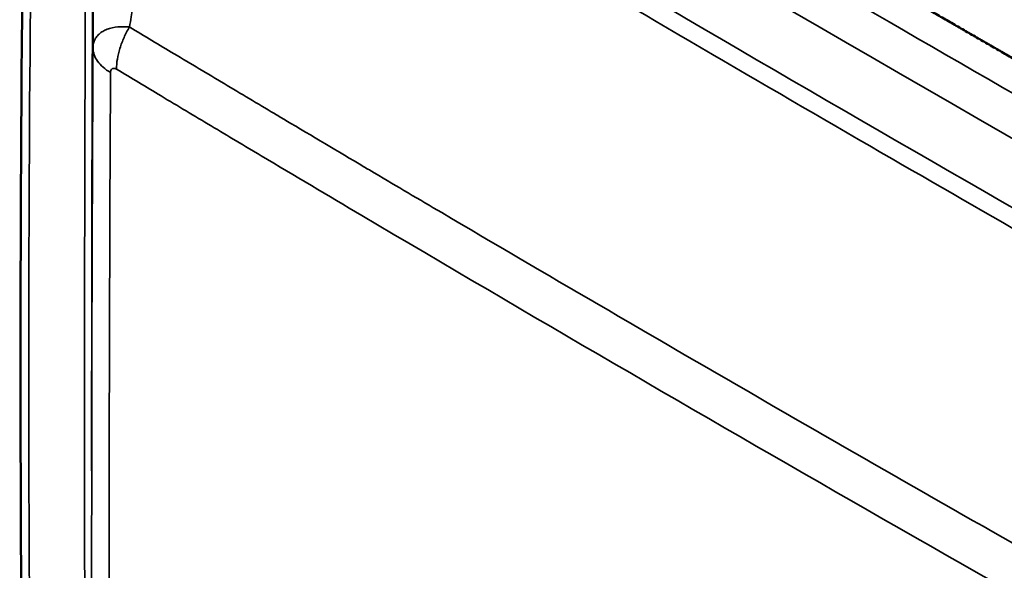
# Model space of a CAD drawing. Header units: inches. Extents: x 0.2 to 50.9, y 0.9 to 32.1.
# Tile 49 of 95: x 35.8 to 38.8, y 11.5 to 13.2. Entities that reach past the tile are written whole.
import ezdxf

# ---------------------------------------------------------------- set-up
doc = ezdxf.new("R2010")
doc.units = ezdxf.units.IN
doc.header["$LTSCALE"] = 1.5
doc.header["$MEASUREMENT"] = 0
doc.layers.add('Visible (ANSI)', color=7, linetype='Continuous', lineweight=50)
doc.layers.add('Visible Narrow (ANSI)', color=7, linetype='Continuous', lineweight=35)

msp = doc.modelspace()

# ---------------------------------------------------------------- linework, layer by layer
at = {"layer": 'Visible (ANSI)'}
for p, q in [((36.0411, 13.1687), (36.0411, 13.1687)), ((38.8337, 13.0246), (38.8337, 13.0246))]:
    msp.add_line(p, q, dxfattribs=at)
msp.add_open_spline([(35.8375, 9.8145), (35.825, 10.4561), (35.8176, 11.0984), (35.8117, 12.6857), (35.8191, 13.6316), (35.8375, 14.5785)], degree=3, knots=[0, 0, 0, 0, 10.000205, 10.000205, 24.694865, 24.694865, 24.694865, 24.694865], dxfattribs=at)
msp.add_open_spline([(39.0205, 13.0239), (38.867, 13.1128), (38.7134, 13.2015), (38.5599, 13.2901), (38.4064, 13.3786), (38.2529, 13.467)], degree=5, dxfattribs=at)
at = {"layer": 'Visible Narrow (ANSI)'}
for centre, major_axis, ratio, start_param, end_param in [((163.2249, 16.1699), (-185.4284, 62.0033), 0.27161, 0.908544, 0.946291), ((213.1933, 32.1323), (-171.1892, -57.8405), 0.801391, 6.002616, 6.034897), ((126.2073, 117.0006), (-55.8854, -195.0707), 0.36293, 5.368999, 5.392236), ((163.2698, 16.2462), (185.417, -62.0207), 0.271483, 4.058976, 4.0791), ((127.3927, 116.8768), (56.6692, 196.022), 0.365574, 2.230269, 2.249536), ((127.3975, 116.8099), (-56.6345, -196.0241), 0.365392, 5.371796, 5.391073)]:
    msp.add_ellipse(centre, major_axis=major_axis, ratio=ratio, start_param=start_param, end_param=end_param, dxfattribs=at)
for points, knots in [([(40.7391, 11.6009), (40.7067, 11.6188), (40.6742, 11.6367), (40.6418, 11.6546), (40.6095, 11.6725), (40.5771, 11.6904), (40.5447, 11.7083), (40.48, 11.7442), (40.4152, 11.7802), (40.3506, 11.8161), (39.1865, 12.4637), (38.0356, 13.1267), (36.8977, 13.8054), (36.8411, 13.8392), (36.7859, 13.8722), (36.7293, 13.9061), (36.6735, 13.9395), (36.6168, 13.9734), (36.5613, 14.0067), (36.5139, 14.0352), (36.4666, 14.0637), (36.4196, 14.092), (36.4108, 14.0973), (36.4021, 14.1025), (36.3932, 14.1079), (36.3843, 14.1132), (36.3754, 14.1186), (36.3665, 14.124), (36.3575, 14.1294), (36.3485, 14.1348), (36.3396, 14.1402), (36.3306, 14.1456), (36.3217, 14.151), (36.3129, 14.1563)], [0, 0, 0, 0, 0.0216418, 0.0216418, 0.0216418, 0.0432835, 0.0432835, 0.0432835, 0.0865671, 0.0865671, 0.0865671, 0.865718, 0.865718, 0.865718, 0.9045161, 0.9045161, 0.9045161, 0.9427858, 0.9427858, 0.9427858, 0.9755132, 0.9755132, 0.9755132, 0.9816349, 0.9816349, 0.9816349, 0.9877565, 0.9877565, 0.9877565, 0.9938782, 0.9938782, 0.9938782, 1, 1, 1, 1]), ([(36.2962, 14.1031), (36.2929, 14.0828), (36.2895, 14.0624), (36.2861, 14.0417), (36.2778, 13.9911), (36.2692, 13.9394), (36.2605, 13.8866), (36.2581, 13.8719), (36.2556, 13.8571), (36.2532, 13.8422), (36.2494, 13.8196), (36.2457, 13.7968), (36.2419, 13.7738), (36.2387, 13.7547), (36.2356, 13.7355), (36.2324, 13.7162), (36.2308, 13.7065), (36.2292, 13.6968), (36.2276, 13.6871), (36.2263, 13.6792), (36.2249, 13.6711), (36.2236, 13.6631), (36.2233, 13.6612), (36.223, 13.6594), (36.2227, 13.6578), (36.2219, 13.6527), (36.221, 13.6475), (36.2202, 13.6423), (36.2098, 13.5794), (36.1988, 13.5127), (36.1872, 13.4423), (36.1767, 13.3787), (36.1657, 13.312), (36.1542, 13.2422), (36.1525, 13.2321), (36.1508, 13.2218), (36.1491, 13.2115)], [0, 0, 0, 0, 0.0723241, 0.0723241, 0.0723241, 0.25, 0.25, 0.25, 0.2996239, 0.2996239, 0.2996239, 0.375, 0.375, 0.375, 0.4375, 0.4375, 0.4375, 0.46875, 0.46875, 0.46875, 0.4939328, 0.4939328, 0.4939328, 0.5, 0.5, 0.5, 0.5194067, 0.5194067, 0.5194067, 0.7555743, 0.7555743, 0.7555743, 0.9689066, 0.9689066, 0.9689066, 1, 1, 1, 1]), ([(40.7235, 11.547), (40.6422, 11.5918), (40.5611, 11.6367), (40.48, 11.6817), (39.8132, 12.0516), (39.1507, 12.4265), (38.4925, 12.8065), (38.1233, 13.0196), (37.7556, 13.2344), (37.3892, 13.4507), (37.2126, 13.5549), (37.0362, 13.6596), (36.86, 13.7648), (36.8535, 13.7686), (36.8471, 13.7725), (36.8407, 13.7763), (36.755, 13.8274), (36.6661, 13.8806), (36.5747, 13.9355), (36.484, 13.9899), (36.3907, 14.046), (36.2962, 14.1031)], [0, 0, 0, 0, 0.0542112, 0.0542112, 0.0542112, 0.5, 0.5, 0.5, 0.75, 0.75, 0.75, 0.8705927, 0.8705927, 0.8705927, 0.875, 0.875, 0.875, 0.9377268, 0.9377268, 0.9377268, 1, 1, 1, 1]), ([(36.0389, 13.9567), (36.0384, 13.8892), (36.038, 13.8216), (36.0377, 13.7541), (36.0344, 13.1739), (36.0328, 12.5963), (36.0328, 12.0213), (36.0328, 11.941), (36.0328, 11.8608), (36.0329, 11.7806)], [0, 0, 0, 0, 0.0521056, 0.0521056, 0.0521056, 0.5, 0.5, 0.5, 0.5623187, 0.5623187, 0.5623187, 0.5623187]), ([(36.037, 13.1469), (36.037, 13.1562), (36.0371, 13.1654), (36.0371, 13.1746), (36.0372, 13.2343), (36.0373, 13.2933), (36.0375, 13.3518), (36.0375, 13.3532), (36.0375, 13.3545), (36.0375, 13.3559), (36.0376, 13.4101), (36.0377, 13.4636), (36.0378, 13.5168), (36.0378, 13.5236), (36.0379, 13.5303), (36.0379, 13.5371), (36.0379, 13.5421), (36.0379, 13.5472), (36.0379, 13.5522), (36.038, 13.6075), (36.0382, 13.6629), (36.0383, 13.7182), (36.0384, 13.7785), (36.0386, 13.8387), (36.0387, 13.899), (36.0388, 13.9182), (36.0388, 13.9374), (36.0389, 13.9567)], [0, 0, 0, 0, 0.033463, 0.033463, 0.033463, 0.25, 0.25, 0.25, 0.255004, 0.255004, 0.255004, 0.455841, 0.455841, 0.455841, 0.481252, 0.481252, 0.481252, 0.5, 0.5, 0.5, 0.705211, 0.705211, 0.705211, 0.92872, 0.92872, 0.92872, 1, 1, 1, 1]), ([(36.1491, 13.2115), (36.1401, 13.2123), (36.1312, 13.2125), (36.1227, 13.2122), (36.1102, 13.2118), (36.0985, 13.2101), (36.088, 13.2071), (36.0827, 13.2056), (36.0778, 13.2037), (36.0732, 13.2015), (36.0687, 13.1993), (36.0645, 13.1968), (36.0607, 13.194), (36.057, 13.1912), (36.0536, 13.188), (36.0508, 13.1847), (36.0479, 13.1813), (36.0454, 13.1777), (36.0435, 13.1739), (36.0395, 13.1662), (36.0374, 13.1578), (36.0371, 13.1491), (36.037, 13.1484), (36.037, 13.1477), (36.037, 13.1469)], [0, 0, 0, 0, 0.142944, 0.142944, 0.142944, 0.352963, 0.352963, 0.352963, 0.457972, 0.457972, 0.457972, 0.562982, 0.562982, 0.562982, 0.667865, 0.667865, 0.667865, 0.772748, 0.772748, 0.772748, 0.982514, 0.982514, 0.982514, 1, 1, 1, 1]), ([(36.1089, 13.0819), (36.109, 13.0919), (36.11, 13.1023), (36.1118, 13.1131), (36.1136, 13.1238), (36.1163, 13.1348), (36.1197, 13.1459), (36.1232, 13.157), (36.1274, 13.1681), (36.1323, 13.1791), (36.1372, 13.1901), (36.1429, 13.201), (36.1491, 13.2115)], [-0.9999996, -0.9999996, -0.9999996, -0.9999996, -0.75, -0.75, -0.75, -0.5, -0.5, -0.5, -0.25, -0.25, -0.25, 0, 0, 0, 0]), ([(36.1491, 13.2115), (36.1493, 13.2114), (36.1495, 13.2113), (36.1497, 13.2112), (36.1951, 13.1839), (36.2406, 13.1567), (36.2861, 13.1294), (36.3374, 13.0987), (36.3888, 13.068), (36.44, 13.0375), (36.4914, 13.0068), (36.5428, 12.9762), (36.5941, 12.9457), (36.606, 12.9386), (36.6179, 12.9315), (36.6298, 12.9244), (36.7098, 12.8769), (36.7896, 12.8296), (36.8693, 12.7824), (36.8804, 12.7759), (36.8915, 12.7693), (36.9026, 12.7628), (36.9711, 12.7223), (37.0391, 12.6821), (37.1082, 12.6415), (37.429, 12.4527), (37.7508, 12.2651), (38.0736, 12.0787), (38.7194, 11.7058), (39.3692, 11.3379), (40.0231, 10.9749)], [0, 0, 0, 0, 0.000165, 0.000165, 0.000165, 0.035621, 0.035621, 0.035621, 0.075598, 0.075598, 0.075598, 0.11568, 0.11568, 0.11568, 0.125, 0.125, 0.125, 0.1875, 0.1875, 0.1875, 0.196204, 0.196204, 0.196204, 0.25, 0.25, 0.25, 0.5, 0.5, 0.5, 1, 1, 1, 1]), ([(36.037, 13.1469), (36.037, 13.14), (36.0382, 13.1331), (36.0405, 13.1262), (36.0429, 13.1194), (36.0464, 13.1127), (36.051, 13.1063), (36.0555, 13.0998), (36.0612, 13.0937), (36.0679, 13.0878), (36.0745, 13.082), (36.0822, 13.0765), (36.0907, 13.0715)], [0, 0, 0, 0, 0.25, 0.25, 0.25, 0.5, 0.5, 0.5, 0.75, 0.75, 0.75, 1, 1, 1, 1]), ([(36.1089, 13.0819), (36.1077, 13.0826), (36.1065, 13.0832), (36.1053, 13.0836), (36.1033, 13.0843), (36.1014, 13.0846), (36.0996, 13.0844), (36.0987, 13.0844), (36.0978, 13.0842), (36.097, 13.0838), (36.0967, 13.0837), (36.0964, 13.0835), (36.0961, 13.0833), (36.0956, 13.0831), (36.0952, 13.0828), (36.0947, 13.0824), (36.0941, 13.0818), (36.0935, 13.0812), (36.093, 13.0804), (36.0925, 13.0796), (36.092, 13.0787), (36.0917, 13.0778), (36.0911, 13.0761), (36.0907, 13.0741), (36.0907, 13.072), (36.0907, 13.0719), (36.0907, 13.0717), (36.0907, 13.0715)], [0, 0, 0, 0, 0.133064, 0.133064, 0.133064, 0.347829, 0.347829, 0.347829, 0.457123, 0.457123, 0.457123, 0.5, 0.5, 0.5, 0.564536, 0.564536, 0.564536, 0.674169, 0.674169, 0.674169, 0.782972, 0.782972, 0.782972, 0.984531, 0.984531, 0.984531, 1, 1, 1, 1]), ([(39.9851, 10.8439), (38.9337, 11.4277), (37.8929, 12.024), (36.8628, 12.6329), (36.7598, 12.6938), (36.6569, 12.7548), (36.5541, 12.8159), (36.5027, 12.8465), (36.4513, 12.8771), (36.3999, 12.9077), (36.3486, 12.9384), (36.2972, 12.969), (36.246, 12.9997), (36.2004, 13.027), (36.1549, 13.0543), (36.1095, 13.0815), (36.1093, 13.0816), (36.1091, 13.0818), (36.1089, 13.0819)], [-1, -1, -1, -1, -0.1965626, -0.1965626, -0.1965626, -0.1162181, -0.1162181, -0.1162181, -0.0760459, -0.0760459, -0.0760459, -0.0358736, -0.0358736, -0.0358736, -0.000166, -0.000166, -0.000166, 0, 0, 0, 0])]:
    msp.add_open_spline(points, degree=3, knots=knots, dxfattribs=at)

doc.saveas('drawing.dxf')
